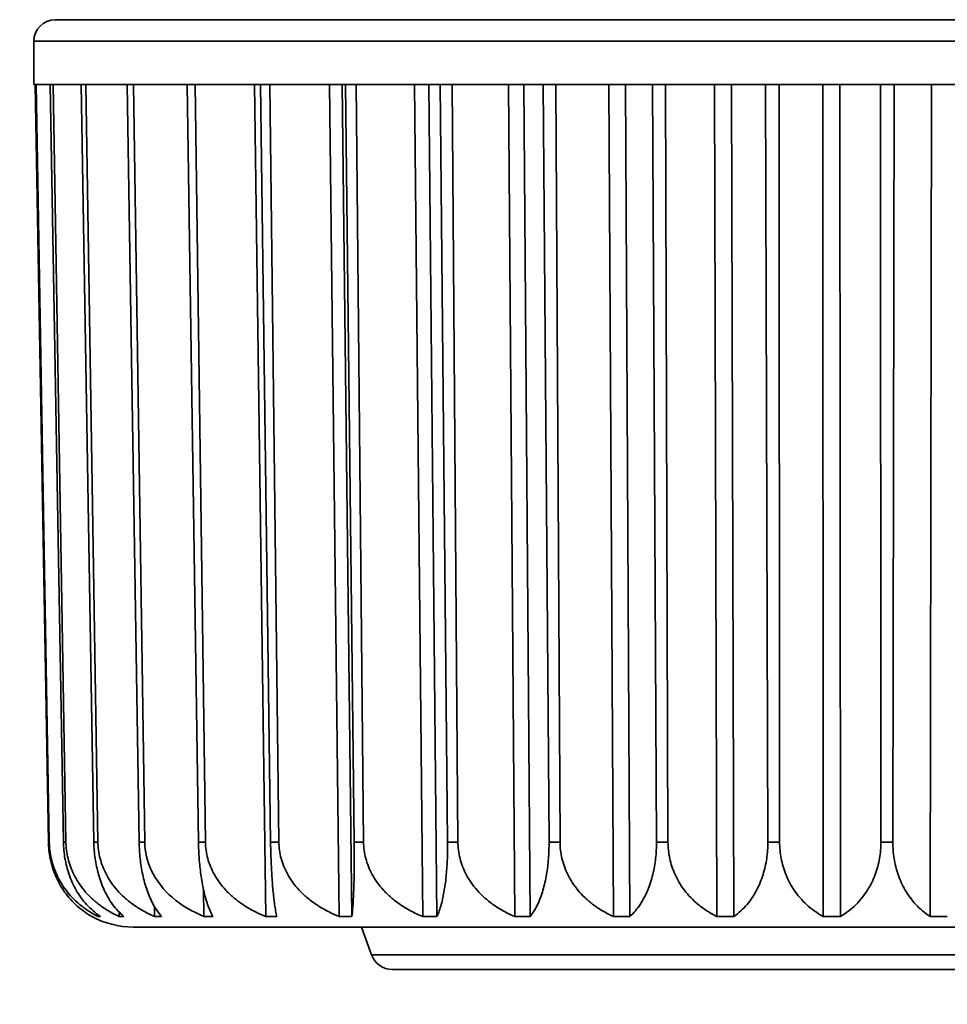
# Model space of a CAD drawing. Header units: millimetres. Extents: x 0 to 3360, y 0 to 2376.
# Tile 58 of 82: x 2645.12 to 2650.57, y 1599.28 to 1605.07. Entities that reach past the tile are written whole.
import ezdxf

# ---------------------------------------------------------------- set-up
doc = ezdxf.new("R2010")
doc.units = ezdxf.units.MM
doc.header["$LTSCALE"] = 8
for name, color, linetype, lineweight in [('Bemaßungen(ISO)', 7, 'Continuous', 18), ('Sichtbare Kanten(ISO)', 7, 'Continuous', 35), ('Sichtbare tangentiale Kanten(ISO)', 7, 'Continuous', 35)]:
    doc.layers.add(name, color=color, linetype=linetype, lineweight=lineweight)
doc.styles.add('Aktuell-ISOGroßer Text', font='arial.ttf')
doc.dimstyles.new('X.XXXGroßer Text', dxfattribs={"dimscale": 8, "dimtxt": 3.048, "dimasz": 5, "dimexe": 3.175, "dimexo": 0.75, "dimgap": 0.762, "dimtad": 1, "dimdec": 1, "dimrnd": 1e-08, "dimzin": 12, "dimtxsty": 'Aktuell-ISOGroßer Text', "dimcen": 0.09, "dimdle": 10, "dimclrd": 256, "dimclre": 256, "dimclrt": 7, "dimadec": 0, "dimazin": 3, "dimtfac": 0.656168, "dimtdec": 1, "dimtmove": 0, "dimatfit": 3, "dimfxl": 0, "dimtolj": 1, "dimlwd": 25, "dimlwe": 25, "dimarcsym": 0})

# ---------------------------------------------------------------- blocks, each defined once
blk = doc.blocks.new('*D15')
at = {"layer": 'Bemaßungen(ISO)', "color": 250, "linetype": 'Continuous', "lineweight": 25, "true_color": 0x3f3f3f, "transparency": 16777216}
for p, q in [((2518.1991, 1633.3304), (2518.1991, 1440.2638)), ((2598.1991, 1633.3304), (2598.1991, 1440.2638)), ((2478.1991, 1465.6638), (2438.1991, 1465.6638)), ((2598.1991, 1465.6638), (2518.1991, 1465.6638)), ((2638.1991, 1465.6638), (2678.1991, 1465.6638))]:
    blk.add_line(p, q, dxfattribs=at)
at = {"layer": 'Bemaßungen(ISO)', "color": 250, "linetype": 'Continuous', "true_color": 0x3f3f3f, "transparency": 16777216}
for points in [[(2478.1991, 1472.3304), (2478.1991, 1458.9971), (2518.1991, 1465.6638)], [(2638.1991, 1472.3304), (2638.1991, 1458.9971), (2598.1991, 1465.6638)]]:
    blk.add_solid(points, dxfattribs=at)
at = {"layer": 'Defpoints', "color": 0, "linetype": 'Continuous', "transparency": 16777216}
for p in [(2518.1991, 1639.3304), (2598.1991, 1639.3304), (2518.1991, 1465.6638)]:
    blk.add_point(p, dxfattribs=at)
at = {"layer": 'Bemaßungen(ISO)', "color": 7, "linetype": 'Continuous', "lineweight": 25, "transparency": 16777216, "insert": (2540.7594, 1496.6594), "char_height": 24.384, "attachment_point": 1, "style": 'Aktuell-ISOGroßer Text'}
blk.add_mtext('\\A1;80', dxfattribs=at)
blk = doc.blocks.new('*D16')
at = {"layer": 'Bemaßungen(ISO)', "color": 250, "linetype": 'Continuous', "lineweight": 25, "true_color": 0x3f3f3f, "transparency": 16777216}
for p, q in [((2598.1991, 1633.3304), (2598.1991, 1440.2638)), ((2798.1991, 1633.3304), (2798.1991, 1440.2638)), ((2638.1991, 1465.6638), (2758.1991, 1465.6638))]:
    blk.add_line(p, q, dxfattribs=at)
at = {"layer": 'Bemaßungen(ISO)', "color": 250, "linetype": 'Continuous', "true_color": 0x3f3f3f, "transparency": 16777216}
for points in [[(2638.1991, 1472.3304), (2638.1991, 1458.9971), (2598.1991, 1465.6638)], [(2758.1991, 1472.3304), (2758.1991, 1458.9971), (2798.1991, 1465.6638)]]:
    blk.add_solid(points, dxfattribs=at)
at = {"layer": 'Defpoints', "color": 0, "linetype": 'Continuous', "transparency": 16777216}
for p in [(2598.1991, 1639.3304), (2798.1991, 1639.3304), (2798.1991, 1465.6638)]:
    blk.add_point(p, dxfattribs=at)
at = {"layer": 'Bemaßungen(ISO)', "color": 7, "linetype": 'Continuous', "lineweight": 25, "transparency": 16777216, "insert": (2671.0956, 1496.6594), "char_height": 24.384, "attachment_point": 1, "style": 'Aktuell-ISOGroßer Text'}
blk.add_mtext('\\A1;200', dxfattribs=at)

msp = doc.modelspace()

# ---------------------------------------------------------------- linework, layer by layer
at = {"layer": 'Sichtbare Kanten(ISO)'}
for p, q in [((2645.3247, 1605.0704), (2654.7735, 1605.0704)), ((2645.1977, 1604.6887), (2645.1977, 1604.9434)), ((2645.2069, 1604.6887), (2645.1977, 1604.6887)), ((2645.2848, 1600.2356), (2645.2069, 1604.6887)), ((2645.2956, 1604.6887), (2645.2125, 1604.6887)), ((2645.2125, 1604.6887), (2645.2897, 1600.2356)), ((2645.3727, 1600.2356), (2645.2956, 1604.6887)), ((2645.4767, 1604.6887), (2645.3123, 1604.6887)), ((2645.3123, 1604.6887), (2645.3872, 1600.2356)), ((2645.4767, 1604.6887), (2645.4767, 1604.6887)), ((2645.5516, 1600.2356), (2645.4767, 1604.6887)), ((2645.7469, 1604.6887), (2645.5042, 1604.6887)), ((2645.5042, 1604.6887), (2645.5754, 1600.2356)), ((2645.818, 1600.2356), (2645.7469, 1604.6887)), ((2646.1008, 1604.6887), (2645.7846, 1604.6887)), ((2645.7846, 1604.6887), (2645.8507, 1600.2356)), ((2646.1668, 1600.2356), (2646.1008, 1604.6887)), ((2646.5316, 1604.6887), (2646.148, 1604.6887)), ((2646.148, 1604.6887), (2646.2078, 1600.2356)), ((2646.4968, 1604.6887), (2646.5622, 1599.7988)), ((2646.5911, 1600.2356), (2646.5316, 1604.6887)), ((2647.0308, 1604.6887), (2646.5873, 1604.6887)), ((2646.5874, 1604.6887), (2646.6396, 1600.2356)), ((2646.937, 1604.6887), (2646.9941, 1599.7988)), ((2647.0696, 1599.7988), (2647.0125, 1604.6887)), ((2647.0308, 1604.6887), (2647.0308, 1604.6887)), ((2647.0828, 1600.2356), (2647.0308, 1604.6887)), ((2647.5888, 1604.6887), (2647.0941, 1604.6887)), ((2647.0941, 1604.6887), (2647.1377, 1600.2356)), ((2647.4377, 1604.6887), (2647.4855, 1599.7988)), ((2647.5697, 1599.7988), (2647.522, 1604.6887)), ((2647.5888, 1604.6887), (2647.5888, 1604.6887)), ((2647.6322, 1600.2356), (2647.5888, 1604.6887)), ((2648.1946, 1604.6887), (2647.6583, 1604.6887)), ((2647.6583, 1604.6887), (2647.6926, 1600.2356)), ((2647.9893, 1604.6887), (2648.0267, 1599.7988)), ((2648.118, 1599.7988), (2648.0806, 1604.6887)), ((2648.1946, 1604.6887), (2648.1946, 1604.6887)), ((2648.2286, 1600.2356), (2648.1946, 1604.6887)), ((2648.8366, 1604.6887), (2648.2691, 1604.6887)), ((2648.2691, 1604.6887), (2648.2933, 1600.2356)), ((2648.581, 1604.6887), (2648.6074, 1599.7988)), ((2648.704, 1599.7988), (2648.6776, 1604.6887)), ((2648.8605, 1600.2356), (2648.8366, 1604.6887)), ((2649.5021, 1604.6887), (2648.9145, 1604.6887)), ((2648.9145, 1604.6887), (2648.9281, 1600.2356)), ((2649.2013, 1604.6887), (2649.2161, 1599.7988)), ((2649.3161, 1599.7988), (2649.3013, 1604.6887)), ((2649.5155, 1600.2356), (2649.5021, 1604.6887)), ((2650.1783, 1604.6887), (2649.582, 1604.6887)), ((2649.582, 1604.6887), (2649.5848, 1600.2356)), ((2649.838, 1604.6887), (2649.841, 1599.7988)), ((2649.9425, 1599.7988), (2649.9396, 1604.6887)), ((2650.1809, 1600.2356), (2650.1783, 1604.6887)), ((2650.2586, 1604.6887), (2650.2506, 1600.2356)), ((2650.852, 1604.6887), (2650.2586, 1604.6887)), ((2650.4789, 1604.6887), (2650.47, 1599.7988)), ((2646.1957, 1599.9598), (2646.1981, 1599.7988)), ((2645.5765, 1599.8085), (2645.5766, 1599.7988)), ((2645.7001, 1599.8244), (2645.7005, 1599.7988)), ((2645.9081, 1599.8565), (2645.909, 1599.7988)), ((2645.5395, 1599.7988), (2645.5395, 1599.7989)), ((2646.3548, 1599.7364), (2645.7834, 1599.7364)), ((2654.315, 1599.7364), (2646.3548, 1599.7364)), ((2647.1851, 1599.572), (2647.1252, 1599.7364)), ((2652.7911, 1599.4864), (2647.3072, 1599.4864)), ((2650.4555, 1599.4864), (2650.4555, 1599.4864))]:
    msp.add_line(p, q, dxfattribs=at)
for centre, radius, start, end in [((2645.3247, 1604.9434), 0.127, 90, 180), ((2645.7834, 1600.2444), 0.508, 241.31285, 269.99803), ((2648.1526, 1599.8634), 0.127, 270, 270.02973), ((2647.3072, 1599.6164), 0.13, 200, 270)]:
    msp.add_arc(centre, radius, start, end, dxfattribs=at)
for points, knots in [([(2645.2848, 1600.2356), (2645.2851, 1600.2194), (2645.2861, 1600.2033), (2645.2878, 1600.1873), (2645.2895, 1600.1712), (2645.292, 1600.1552), (2645.2952, 1600.1392), (2645.2984, 1600.1233), (2645.3024, 1600.1073), (2645.3071, 1600.0915), (2645.3119, 1600.0757), (2645.3174, 1600.0599), (2645.3237, 1600.0444), (2645.3301, 1600.0288), (2645.3373, 1600.0133), (2645.3453, 1599.9981), (2645.3534, 1599.9828), (2645.3624, 1599.9678), (2645.3723, 1599.953), (2645.3821, 1599.9383), (2645.393, 1599.9238), (2645.4048, 1599.9098), (2645.4167, 1599.8957), (2645.4295, 1599.8821), (2645.4434, 1599.869), (2645.4574, 1599.856), (2645.4723, 1599.8435), (2645.4883, 1599.8317), (2645.5044, 1599.8199), (2645.5215, 1599.8089), (2645.5398, 1599.7988)], [0, 0, 0, 0, 0.1, 0.1, 0.1, 0.2, 0.2, 0.2, 0.3, 0.3, 0.3, 0.4, 0.4, 0.4, 0.5, 0.5, 0.5, 0.6, 0.6, 0.6, 0.7, 0.7, 0.7, 0.8, 0.8, 0.8, 0.9, 0.9, 0.9, 1, 1, 1, 1]), ([(2645.2897, 1600.2356), (2645.2899, 1600.2194), (2645.291, 1600.2033), (2645.293, 1600.1873), (2645.2949, 1600.1712), (2645.2976, 1600.1552), (2645.3012, 1600.1392), (2645.3048, 1600.1232), (2645.3092, 1600.1073), (2645.3145, 1600.0915), (2645.3199, 1600.0756), (2645.3261, 1600.0599), (2645.3332, 1600.0443), (2645.3403, 1600.0288), (2645.3484, 1600.0133), (2645.3575, 1599.9981), (2645.3665, 1599.9828), (2645.3766, 1599.9678), (2645.3878, 1599.953), (2645.3989, 1599.9383), (2645.4111, 1599.9238), (2645.4244, 1599.9098), (2645.4378, 1599.8957), (2645.4523, 1599.8821), (2645.468, 1599.869), (2645.4836, 1599.856), (2645.5005, 1599.8435), (2645.5186, 1599.8317), (2645.5367, 1599.8199), (2645.556, 1599.8089), (2645.5766, 1599.7988)], [0, 0, 0, 0, 0.1, 0.1, 0.1, 0.2, 0.2, 0.2, 0.3, 0.3, 0.3, 0.4, 0.4, 0.4, 0.5, 0.5, 0.5, 0.6, 0.6, 0.6, 0.7, 0.7, 0.7, 0.8, 0.8, 0.8, 0.9, 0.9, 0.9, 1, 1, 1, 1]), ([(2645.3727, 1600.2356), (2645.373, 1600.2194), (2645.3738, 1600.2033), (2645.3754, 1600.1873), (2645.3769, 1600.1712), (2645.379, 1600.1552), (2645.3818, 1600.1392), (2645.3845, 1600.1233), (2645.388, 1600.1073), (2645.392, 1600.0915), (2645.3961, 1600.0757), (2645.4008, 1600.0599), (2645.4063, 1600.0444), (2645.4117, 1600.0288), (2645.4179, 1600.0133), (2645.4248, 1599.9981), (2645.4317, 1599.9828), (2645.4393, 1599.9678), (2645.4478, 1599.953), (2645.4562, 1599.9383), (2645.4655, 1599.9238), (2645.4756, 1599.9098), (2645.4857, 1599.8957), (2645.4967, 1599.8821), (2645.5086, 1599.869), (2645.5205, 1599.856), (2645.5332, 1599.8435), (2645.5469, 1599.8317), (2645.5606, 1599.8199), (2645.5752, 1599.8089), (2645.5908, 1599.7988)], [0, 0, 0, 0, 0.1, 0.1, 0.1, 0.2, 0.2, 0.2, 0.3, 0.3, 0.3, 0.4, 0.4, 0.4, 0.5, 0.5, 0.5, 0.6, 0.6, 0.6, 0.7, 0.7, 0.7, 0.8, 0.8, 0.8, 0.9, 0.9, 0.9, 1, 1, 1, 1]), ([(2645.3872, 1600.2356), (2645.3874, 1600.2194), (2645.3886, 1600.2033), (2645.3907, 1600.1873), (2645.3927, 1600.1712), (2645.3957, 1600.1552), (2645.3996, 1600.1392), (2645.4035, 1600.1232), (2645.4083, 1600.1073), (2645.4141, 1600.0915), (2645.4199, 1600.0756), (2645.4266, 1600.0599), (2645.4344, 1600.0443), (2645.4422, 1600.0288), (2645.451, 1600.0133), (2645.4609, 1599.9981), (2645.4708, 1599.9828), (2645.4818, 1599.9678), (2645.494, 1599.953), (2645.5061, 1599.9383), (2645.5195, 1599.9238), (2645.5341, 1599.9098), (2645.5486, 1599.8957), (2645.5645, 1599.8821), (2645.5816, 1599.869), (2645.5988, 1599.856), (2645.6172, 1599.8435), (2645.637, 1599.8317), (2645.6568, 1599.8199), (2645.6779, 1599.8089), (2645.7005, 1599.7988)], [0, 0, 0, 0, 0.1, 0.1, 0.1, 0.2, 0.2, 0.2, 0.3, 0.3, 0.3, 0.4, 0.4, 0.4, 0.5, 0.5, 0.5, 0.6, 0.6, 0.6, 0.7, 0.7, 0.7, 0.8, 0.8, 0.8, 0.9, 0.9, 0.9, 1, 1, 1, 1]), ([(2645.5516, 1600.2356), (2645.5518, 1600.2194), (2645.5526, 1600.2033), (2645.5539, 1600.1873), (2645.5551, 1600.1712), (2645.5569, 1600.1552), (2645.5592, 1600.1392), (2645.5614, 1600.1233), (2645.5642, 1600.1073), (2645.5676, 1600.0915), (2645.5709, 1600.0757), (2645.5748, 1600.0599), (2645.5792, 1600.0444), (2645.5836, 1600.0288), (2645.5886, 1600.0133), (2645.5942, 1599.9981), (2645.5998, 1599.9828), (2645.606, 1599.9678), (2645.6129, 1599.953), (2645.6197, 1599.9383), (2645.6272, 1599.9238), (2645.6354, 1599.9098), (2645.6436, 1599.8957), (2645.6525, 1599.8821), (2645.6621, 1599.869), (2645.6717, 1599.856), (2645.682, 1599.8435), (2645.6931, 1599.8317), (2645.7041, 1599.8199), (2645.7159, 1599.8089), (2645.7285, 1599.7988)], [0, 0, 0, 0, 0.1, 0.1, 0.1, 0.2, 0.2, 0.2, 0.3, 0.3, 0.3, 0.4, 0.4, 0.4, 0.5, 0.5, 0.5, 0.6, 0.6, 0.6, 0.7, 0.7, 0.7, 0.8, 0.8, 0.8, 0.9, 0.9, 0.9, 1, 1, 1, 1]), ([(2645.5754, 1600.2356), (2645.5757, 1600.2194), (2645.5769, 1600.2033), (2645.579, 1600.1873), (2645.5812, 1600.1712), (2645.5844, 1600.1552), (2645.5885, 1600.1392), (2645.5926, 1600.1232), (2645.5977, 1600.1073), (2645.6039, 1600.0915), (2645.61, 1600.0756), (2645.6172, 1600.0599), (2645.6255, 1600.0443), (2645.6337, 1600.0288), (2645.6431, 1600.0133), (2645.6537, 1599.9981), (2645.6642, 1599.9828), (2645.6759, 1599.9678), (2645.6889, 1599.953), (2645.7018, 1599.9383), (2645.716, 1599.9238), (2645.7316, 1599.9098), (2645.7471, 1599.8957), (2645.764, 1599.8821), (2645.7823, 1599.869), (2645.8005, 1599.856), (2645.8202, 1599.8435), (2645.8413, 1599.8317), (2645.8624, 1599.8199), (2645.8849, 1599.8089), (2645.909, 1599.7988)], [0, 0, 0, 0, 0.1, 0.1, 0.1, 0.2, 0.2, 0.2, 0.3, 0.3, 0.3, 0.4, 0.4, 0.4, 0.5, 0.5, 0.5, 0.6, 0.6, 0.6, 0.7, 0.7, 0.7, 0.8, 0.8, 0.8, 0.9, 0.9, 0.9, 1, 1, 1, 1]), ([(2645.818, 1600.2356), (2645.8183, 1600.2194), (2645.8189, 1600.2033), (2645.8199, 1600.1873), (2645.8209, 1600.1712), (2645.8222, 1600.1552), (2645.824, 1600.1392), (2645.8257, 1600.1233), (2645.8278, 1600.1073), (2645.8303, 1600.0915), (2645.8329, 1600.0757), (2645.8358, 1600.0599), (2645.8391, 1600.0444), (2645.8424, 1600.0288), (2645.8462, 1600.0133), (2645.8504, 1599.9981), (2645.8546, 1599.9828), (2645.8592, 1599.9678), (2645.8643, 1599.953), (2645.8694, 1599.9383), (2645.875, 1599.9238), (2645.8811, 1599.9098), (2645.8872, 1599.8957), (2645.8939, 1599.8821), (2645.901, 1599.869), (2645.9081, 1599.856), (2645.9158, 1599.8435), (2645.924, 1599.8317), (2645.9322, 1599.8199), (2645.941, 1599.8089), (2645.9503, 1599.7988)], [0, 0, 0, 0, 0.1, 0.1, 0.1, 0.2, 0.2, 0.2, 0.3, 0.3, 0.3, 0.4, 0.4, 0.4, 0.5, 0.5, 0.5, 0.6, 0.6, 0.6, 0.7, 0.7, 0.7, 0.8, 0.8, 0.8, 0.9, 0.9, 0.9, 1, 1, 1, 1]), ([(2645.8507, 1600.2356), (2645.8515, 1600.1812), (2645.8665, 1600.1195), (2645.9164, 1600.0122), (2645.9648, 1599.9516), (2646.0648, 1599.865), (2646.1329, 1599.8251), (2646.1981, 1599.7988)], [-0.38125307, -0.38125307, -0.38125307, -0.38125307, -0.36521471, -0.36521471, -0.34563717, -0.34563717, -0.32501492, -0.32501492, -0.32501492, -0.32501492]), ([(2646.1668, 1600.2356), (2646.167, 1600.2194), (2646.1675, 1600.2033), (2646.1682, 1600.1873), (2646.1689, 1600.1712), (2646.1698, 1600.1552), (2646.171, 1600.1392), (2646.1722, 1600.1233), (2646.1736, 1600.1073), (2646.1752, 1600.0915), (2646.1769, 1600.0757), (2646.1788, 1600.0599), (2646.1809, 1600.0444), (2646.1831, 1600.0288), (2646.1855, 1600.0133), (2646.1882, 1599.9981), (2646.1909, 1599.9828), (2646.1939, 1599.9678), (2646.1972, 1599.953), (2646.2005, 1599.9383), (2646.2041, 1599.9238), (2646.208, 1599.9098), (2646.2119, 1599.8957), (2646.2161, 1599.8821), (2646.2206, 1599.869), (2646.2252, 1599.856), (2646.2301, 1599.8435), (2646.2353, 1599.8317), (2646.2405, 1599.8199), (2646.246, 1599.8089), (2646.252, 1599.7988)], [0, 0, 0, 0, 0.1, 0.1, 0.1, 0.2, 0.2, 0.2, 0.3, 0.3, 0.3, 0.4, 0.4, 0.4, 0.5, 0.5, 0.5, 0.6, 0.6, 0.6, 0.7, 0.7, 0.7, 0.8, 0.8, 0.8, 0.9, 0.9, 0.9, 1, 1, 1, 1]), ([(2646.2078, 1600.2356), (2646.208, 1600.2194), (2646.2092, 1600.2033), (2646.2115, 1600.1873), (2646.2137, 1600.1712), (2646.217, 1600.1552), (2646.2214, 1600.1392), (2646.2257, 1600.1232), (2646.2311, 1600.1073), (2646.2376, 1600.0915), (2646.2441, 1600.0756), (2646.2517, 1600.0599), (2646.2605, 1600.0443), (2646.2693, 1600.0288), (2646.2792, 1600.0133), (2646.2904, 1599.9981), (2646.3016, 1599.9828), (2646.314, 1599.9678), (2646.3278, 1599.953), (2646.3416, 1599.9383), (2646.3567, 1599.9238), (2646.3732, 1599.9098), (2646.3897, 1599.8957), (2646.4077, 1599.8821), (2646.4272, 1599.869), (2646.4466, 1599.856), (2646.4675, 1599.8435), (2646.49, 1599.8317), (2646.5125, 1599.8199), (2646.5365, 1599.8089), (2646.5622, 1599.7988)], [0, 0, 0, 0, 0.1, 0.1, 0.1, 0.2, 0.2, 0.2, 0.3, 0.3, 0.3, 0.4, 0.4, 0.4, 0.5, 0.5, 0.5, 0.6, 0.6, 0.6, 0.7, 0.7, 0.7, 0.8, 0.8, 0.8, 0.9, 0.9, 0.9, 1, 1, 1, 1]), ([(2646.5911, 1600.2356), (2646.5913, 1600.2194), (2646.5916, 1600.2033), (2646.592, 1600.1873), (2646.5924, 1600.1712), (2646.5929, 1600.1552), (2646.5935, 1600.1392), (2646.5941, 1600.1233), (2646.5947, 1600.1073), (2646.5955, 1600.0915), (2646.5963, 1600.0757), (2646.5971, 1600.0599), (2646.5981, 1600.0444), (2646.599, 1600.0288), (2646.6001, 1600.0133), (2646.6013, 1599.9981), (2646.6024, 1599.9828), (2646.6037, 1599.9678), (2646.6051, 1599.953), (2646.6065, 1599.9383), (2646.608, 1599.9238), (2646.6096, 1599.9098), (2646.6112, 1599.8957), (2646.6129, 1599.8821), (2646.6148, 1599.869), (2646.6167, 1599.856), (2646.6186, 1599.8435), (2646.6207, 1599.8317), (2646.6229, 1599.8199), (2646.6251, 1599.8089), (2646.6275, 1599.7988)], [0, 0, 0, 0, 0.1, 0.1, 0.1, 0.2, 0.2, 0.2, 0.3, 0.3, 0.3, 0.4, 0.4, 0.4, 0.5, 0.5, 0.5, 0.6, 0.6, 0.6, 0.7, 0.7, 0.7, 0.8, 0.8, 0.8, 0.9, 0.9, 0.9, 1, 1, 1, 1]), ([(2646.6396, 1600.2356), (2646.6398, 1600.2194), (2646.641, 1600.2033), (2646.6432, 1600.1873), (2646.6454, 1600.1712), (2646.6487, 1600.1552), (2646.653, 1600.1392), (2646.6574, 1600.1232), (2646.6627, 1600.1073), (2646.6692, 1600.0915), (2646.6757, 1600.0756), (2646.6833, 1600.0599), (2646.6921, 1600.0443), (2646.7009, 1600.0288), (2646.7108, 1600.0133), (2646.722, 1599.9981), (2646.7332, 1599.9828), (2646.7456, 1599.9678), (2646.7594, 1599.953), (2646.7732, 1599.9383), (2646.7883, 1599.9238), (2646.8048, 1599.9098), (2646.8214, 1599.8957), (2646.8394, 1599.8821), (2646.8589, 1599.869), (2646.8783, 1599.856), (2646.8993, 1599.8435), (2646.9218, 1599.8317), (2646.9443, 1599.8199), (2646.9684, 1599.8089), (2646.9941, 1599.7988)], [0, 0, 0, 0, 0.1, 0.1, 0.1, 0.2, 0.2, 0.2, 0.3, 0.3, 0.3, 0.4, 0.4, 0.4, 0.5, 0.5, 0.5, 0.6, 0.6, 0.6, 0.7, 0.7, 0.7, 0.8, 0.8, 0.8, 0.9, 0.9, 0.9, 1, 1, 1, 1]), ([(2647.0828, 1600.2356), (2647.083, 1600.2194), (2647.0831, 1600.2033), (2647.0832, 1600.1873), (2647.0833, 1600.1712), (2647.0833, 1600.1552), (2647.0833, 1600.1392), (2647.0832, 1600.1233), (2647.0831, 1600.1073), (2647.083, 1600.0915), (2647.0829, 1600.0757), (2647.0827, 1600.0599), (2647.0824, 1600.0444), (2647.0821, 1600.0288), (2647.0818, 1600.0133), (2647.0814, 1599.9981), (2647.081, 1599.9828), (2647.0805, 1599.9678), (2647.08, 1599.953), (2647.0794, 1599.9383), (2647.0788, 1599.9238), (2647.0781, 1599.9098), (2647.0774, 1599.8957), (2647.0767, 1599.8821), (2647.0758, 1599.869), (2647.0749, 1599.856), (2647.074, 1599.8435), (2647.073, 1599.8317), (2647.0719, 1599.8199), (2647.0708, 1599.8089), (2647.0696, 1599.7988)], [0, 0, 0, 0, 0.1, 0.1, 0.1, 0.2, 0.2, 0.2, 0.3, 0.3, 0.3, 0.4, 0.4, 0.4, 0.5, 0.5, 0.5, 0.6, 0.6, 0.6, 0.7, 0.7, 0.7, 0.8, 0.8, 0.8, 0.9, 0.9, 0.9, 1, 1, 1, 1]), ([(2647.1377, 1600.2356), (2647.1379, 1600.2194), (2647.139, 1600.2033), (2647.1412, 1600.1873), (2647.1434, 1600.1712), (2647.1466, 1600.1552), (2647.1508, 1600.1392), (2647.155, 1600.1232), (2647.1603, 1600.1073), (2647.1667, 1600.0915), (2647.173, 1600.0756), (2647.1804, 1600.0599), (2647.189, 1600.0443), (2647.1976, 1600.0288), (2647.2074, 1600.0133), (2647.2183, 1599.9981), (2647.2293, 1599.9828), (2647.2415, 1599.9678), (2647.255, 1599.953), (2647.2686, 1599.9383), (2647.2834, 1599.9238), (2647.2996, 1599.9098), (2647.3159, 1599.8957), (2647.3335, 1599.8821), (2647.3527, 1599.869), (2647.3718, 1599.856), (2647.3923, 1599.8435), (2647.4145, 1599.8317), (2647.4366, 1599.8199), (2647.4602, 1599.8089), (2647.4855, 1599.7988)], [0, 0, 0, 0, 0.1, 0.1, 0.1, 0.2, 0.2, 0.2, 0.3, 0.3, 0.3, 0.4, 0.4, 0.4, 0.5, 0.5, 0.5, 0.6, 0.6, 0.6, 0.7, 0.7, 0.7, 0.8, 0.8, 0.8, 0.9, 0.9, 0.9, 1, 1, 1, 1]), ([(2647.6322, 1600.2356), (2647.6323, 1600.2194), (2647.6323, 1600.2033), (2647.6321, 1600.1873), (2647.6318, 1600.1712), (2647.6314, 1600.1552), (2647.6308, 1600.1392), (2647.6301, 1600.1233), (2647.6293, 1600.1073), (2647.6282, 1600.0915), (2647.6272, 1600.0757), (2647.6259, 1600.0599), (2647.6244, 1600.0444), (2647.623, 1600.0288), (2647.6212, 1600.0133), (2647.6193, 1599.9981), (2647.6173, 1599.9828), (2647.6151, 1599.9678), (2647.6127, 1599.953), (2647.6102, 1599.9383), (2647.6075, 1599.9238), (2647.6045, 1599.9098), (2647.6015, 1599.8957), (2647.5982, 1599.8821), (2647.5947, 1599.869), (2647.5911, 1599.856), (2647.5873, 1599.8435), (2647.5831, 1599.8317), (2647.5789, 1599.8199), (2647.5745, 1599.8089), (2647.5697, 1599.7988)], [0, 0, 0, 0, 0.1, 0.1, 0.1, 0.2, 0.2, 0.2, 0.3, 0.3, 0.3, 0.4, 0.4, 0.4, 0.5, 0.5, 0.5, 0.6, 0.6, 0.6, 0.7, 0.7, 0.7, 0.8, 0.8, 0.8, 0.9, 0.9, 0.9, 1, 1, 1, 1]), ([(2647.6926, 1600.2356), (2647.6927, 1600.2194), (2647.6938, 1600.2033), (2647.6958, 1600.1873), (2647.6979, 1600.1712), (2647.7009, 1600.1552), (2647.705, 1600.1392), (2647.709, 1600.1232), (2647.7141, 1600.1073), (2647.7202, 1600.0915), (2647.7263, 1600.0756), (2647.7334, 1600.0599), (2647.7416, 1600.0443), (2647.7499, 1600.0288), (2647.7593, 1600.0133), (2647.7698, 1599.9981), (2647.7803, 1599.9828), (2647.7921, 1599.9678), (2647.8051, 1599.953), (2647.8181, 1599.9383), (2647.8323, 1599.9238), (2647.8479, 1599.9098), (2647.8636, 1599.8957), (2647.8806, 1599.8821), (2647.8989, 1599.869), (2647.9173, 1599.856), (2647.9371, 1599.8435), (2647.9584, 1599.8317), (2647.9797, 1599.8199), (2648.0024, 1599.8089), (2648.0267, 1599.7988)], [0, 0, 0, 0, 0.1, 0.1, 0.1, 0.2, 0.2, 0.2, 0.3, 0.3, 0.3, 0.4, 0.4, 0.4, 0.5, 0.5, 0.5, 0.6, 0.6, 0.6, 0.7, 0.7, 0.7, 0.8, 0.8, 0.8, 0.9, 0.9, 0.9, 1, 1, 1, 1]), ([(2648.2286, 1600.2356), (2648.2287, 1600.2194), (2648.2285, 1600.2033), (2648.228, 1600.1873), (2648.2274, 1600.1712), (2648.2266, 1600.1552), (2648.2253, 1600.1392), (2648.2241, 1600.1233), (2648.2225, 1600.1073), (2648.2206, 1600.0915), (2648.2187, 1600.0757), (2648.2164, 1600.0599), (2648.2137, 1600.0444), (2648.211, 1600.0288), (2648.2079, 1600.0133), (2648.2045, 1599.9981), (2648.201, 1599.9828), (2648.1971, 1599.9678), (2648.1928, 1599.953), (2648.1885, 1599.9383), (2648.1837, 1599.9238), (2648.1785, 1599.9098), (2648.1732, 1599.8957), (2648.1675, 1599.8821), (2648.1613, 1599.869), (2648.1551, 1599.856), (2648.1484, 1599.8435), (2648.1412, 1599.8317), (2648.134, 1599.8199), (2648.1263, 1599.8089), (2648.118, 1599.7988)], [0, 0, 0, 0, 0.1, 0.1, 0.1, 0.2, 0.2, 0.2, 0.3, 0.3, 0.3, 0.4, 0.4, 0.4, 0.5, 0.5, 0.5, 0.6, 0.6, 0.6, 0.7, 0.7, 0.7, 0.8, 0.8, 0.8, 0.9, 0.9, 0.9, 1, 1, 1, 1]), ([(2648.2933, 1600.2356), (2648.2934, 1600.2194), (2648.2944, 1600.2033), (2648.2963, 1600.1873), (2648.2982, 1600.1712), (2648.301, 1600.1552), (2648.3048, 1600.1392), (2648.3086, 1600.1232), (2648.3133, 1600.1073), (2648.319, 1600.0915), (2648.3247, 1600.0756), (2648.3314, 1600.0599), (2648.3392, 1600.0443), (2648.3469, 1600.0288), (2648.3557, 1600.0133), (2648.3656, 1599.9981), (2648.3755, 1599.9828), (2648.3866, 1599.9678), (2648.3988, 1599.953), (2648.411, 1599.9383), (2648.4244, 1599.9238), (2648.4391, 1599.9098), (2648.4538, 1599.8957), (2648.4698, 1599.8821), (2648.4871, 1599.869), (2648.5044, 1599.856), (2648.523, 1599.8435), (2648.543, 1599.8317), (2648.5631, 1599.8199), (2648.5845, 1599.8089), (2648.6074, 1599.7988)], [0, 0, 0, 0, 0.1, 0.1, 0.1, 0.2, 0.2, 0.2, 0.3, 0.3, 0.3, 0.4, 0.4, 0.4, 0.5, 0.5, 0.5, 0.6, 0.6, 0.6, 0.7, 0.7, 0.7, 0.8, 0.8, 0.8, 0.9, 0.9, 0.9, 1, 1, 1, 1]), ([(2648.8605, 1600.2356), (2648.8606, 1600.2194), (2648.8602, 1600.2033), (2648.8594, 1600.1873), (2648.8585, 1600.1712), (2648.8572, 1600.1552), (2648.8554, 1600.1392), (2648.8536, 1600.1233), (2648.8513, 1600.1073), (2648.8485, 1600.0915), (2648.8458, 1600.0757), (2648.8425, 1600.0599), (2648.8387, 1600.0444), (2648.8348, 1600.0288), (2648.8305, 1600.0133), (2648.8256, 1599.9981), (2648.8206, 1599.9828), (2648.8151, 1599.9678), (2648.809, 1599.953), (2648.8029, 1599.9383), (2648.7962, 1599.9238), (2648.7888, 1599.9098), (2648.7815, 1599.8957), (2648.7734, 1599.8821), (2648.7647, 1599.869), (2648.756, 1599.856), (2648.7466, 1599.8435), (2648.7365, 1599.8317), (2648.7264, 1599.8199), (2648.7156, 1599.8089), (2648.704, 1599.7988)], [0, 0, 0, 0, 0.1, 0.1, 0.1, 0.2, 0.2, 0.2, 0.3, 0.3, 0.3, 0.4, 0.4, 0.4, 0.5, 0.5, 0.5, 0.6, 0.6, 0.6, 0.7, 0.7, 0.7, 0.8, 0.8, 0.8, 0.9, 0.9, 0.9, 1, 1, 1, 1]), ([(2648.9281, 1600.2356), (2648.9282, 1600.2194), (2648.9291, 1600.2033), (2648.9308, 1600.1873), (2648.9325, 1600.1712), (2648.9351, 1600.1552), (2648.9386, 1600.1392), (2648.942, 1600.1232), (2648.9463, 1600.1073), (2648.9515, 1600.0915), (2648.9568, 1600.0756), (2648.9629, 1600.0599), (2648.97, 1600.0443), (2648.9771, 1600.0288), (2648.9851, 1600.0133), (2648.9942, 1599.9981), (2649.0033, 1599.9828), (2649.0134, 1599.9678), (2649.0246, 1599.953), (2649.0358, 1599.9383), (2649.0481, 1599.9238), (2649.0616, 1599.9098), (2649.0751, 1599.8957), (2649.0897, 1599.8821), (2649.1056, 1599.869), (2649.1215, 1599.856), (2649.1386, 1599.8435), (2649.157, 1599.8317), (2649.1754, 1599.8199), (2649.1951, 1599.8089), (2649.2161, 1599.7988)], [0, 0, 0, 0, 0.1, 0.1, 0.1, 0.2, 0.2, 0.2, 0.3, 0.3, 0.3, 0.4, 0.4, 0.4, 0.5, 0.5, 0.5, 0.6, 0.6, 0.6, 0.7, 0.7, 0.7, 0.8, 0.8, 0.8, 0.9, 0.9, 0.9, 1, 1, 1, 1]), ([(2649.5155, 1600.2356), (2649.5155, 1600.2194), (2649.515, 1600.2033), (2649.5139, 1600.1873), (2649.5128, 1600.1712), (2649.511, 1600.1552), (2649.5087, 1600.1392), (2649.5064, 1600.1233), (2649.5034, 1600.1073), (2649.4999, 1600.0915), (2649.4963, 1600.0757), (2649.4921, 1600.0599), (2649.4872, 1600.0444), (2649.4823, 1600.0288), (2649.4768, 1600.0133), (2649.4705, 1599.9981), (2649.4642, 1599.9828), (2649.4572, 1599.9678), (2649.4494, 1599.953), (2649.4416, 1599.9383), (2649.4331, 1599.9238), (2649.4237, 1599.9098), (2649.4144, 1599.8957), (2649.4042, 1599.8821), (2649.3931, 1599.869), (2649.3821, 1599.856), (2649.3701, 1599.8435), (2649.3573, 1599.8317), (2649.3445, 1599.8199), (2649.3308, 1599.8089), (2649.3161, 1599.7988)], [0, 0, 0, 0, 0.1, 0.1, 0.1, 0.2, 0.2, 0.2, 0.3, 0.3, 0.3, 0.4, 0.4, 0.4, 0.5, 0.5, 0.5, 0.6, 0.6, 0.6, 0.7, 0.7, 0.7, 0.8, 0.8, 0.8, 0.9, 0.9, 0.9, 1, 1, 1, 1]), ([(2649.5848, 1600.2356), (2649.5848, 1600.2194), (2649.5856, 1600.2033), (2649.5871, 1600.1873), (2649.5886, 1600.1712), (2649.5909, 1600.1552), (2649.5939, 1600.1392), (2649.597, 1600.1232), (2649.6008, 1600.1073), (2649.6054, 1600.0915), (2649.6101, 1600.0756), (2649.6155, 1600.0599), (2649.6218, 1600.0443), (2649.6281, 1600.0288), (2649.6352, 1600.0133), (2649.6433, 1599.9981), (2649.6514, 1599.9828), (2649.6604, 1599.9678), (2649.6704, 1599.953), (2649.6803, 1599.9383), (2649.6913, 1599.9238), (2649.7033, 1599.9098), (2649.7153, 1599.8957), (2649.7284, 1599.8821), (2649.7425, 1599.869), (2649.7567, 1599.856), (2649.7719, 1599.8435), (2649.7883, 1599.8317), (2649.8047, 1599.8199), (2649.8223, 1599.8089), (2649.841, 1599.7988)], [0, 0, 0, 0, 0.1, 0.1, 0.1, 0.2, 0.2, 0.2, 0.3, 0.3, 0.3, 0.4, 0.4, 0.4, 0.5, 0.5, 0.5, 0.6, 0.6, 0.6, 0.7, 0.7, 0.7, 0.8, 0.8, 0.8, 0.9, 0.9, 0.9, 1, 1, 1, 1]), ([(2650.1809, 1600.2356), (2650.1809, 1600.2194), (2650.1802, 1600.2033), (2650.1788, 1600.1873), (2650.1774, 1600.1712), (2650.1753, 1600.1552), (2650.1725, 1600.1392), (2650.1697, 1600.1233), (2650.1662, 1600.1073), (2650.1619, 1600.0915), (2650.1576, 1600.0757), (2650.1525, 1600.0599), (2650.1467, 1600.0444), (2650.1408, 1600.0288), (2650.1342, 1600.0133), (2650.1266, 1599.9981), (2650.1191, 1599.9828), (2650.1108, 1599.9678), (2650.1015, 1599.953), (2650.0922, 1599.9383), (2650.082, 1599.9238), (2650.0708, 1599.9098), (2650.0596, 1599.8957), (2650.0475, 1599.8821), (2650.0343, 1599.869), (2650.0211, 1599.856), (2650.0069, 1599.8435), (2649.9916, 1599.8317), (2649.9763, 1599.8199), (2649.96, 1599.8089), (2649.9425, 1599.7988)], [0, 0, 0, 0, 0.1, 0.1, 0.1, 0.2, 0.2, 0.2, 0.3, 0.3, 0.3, 0.4, 0.4, 0.4, 0.5, 0.5, 0.5, 0.6, 0.6, 0.6, 0.7, 0.7, 0.7, 0.8, 0.8, 0.8, 0.9, 0.9, 0.9, 1, 1, 1, 1]), ([(2650.2506, 1600.2356), (2650.2505, 1600.2194), (2650.2512, 1600.2033), (2650.2524, 1600.1873), (2650.2537, 1600.1712), (2650.2556, 1600.1552), (2650.2582, 1600.1392), (2650.2607, 1600.1232), (2650.264, 1600.1073), (2650.2679, 1600.0915), (2650.2719, 1600.0756), (2650.2765, 1600.0599), (2650.2819, 1600.0443), (2650.2873, 1600.0288), (2650.2934, 1600.0133), (2650.3003, 1599.9981), (2650.3072, 1599.9828), (2650.315, 1599.9678), (2650.3235, 1599.953), (2650.332, 1599.9383), (2650.3414, 1599.9238), (2650.3517, 1599.9098), (2650.362, 1599.8957), (2650.3733, 1599.8821), (2650.3854, 1599.869), (2650.3976, 1599.856), (2650.4106, 1599.8435), (2650.4247, 1599.8317), (2650.4388, 1599.8199), (2650.4539, 1599.8089), (2650.47, 1599.7988)], [0, 0, 0, 0, 0.1, 0.1, 0.1, 0.2, 0.2, 0.2, 0.3, 0.3, 0.3, 0.4, 0.4, 0.4, 0.5, 0.5, 0.5, 0.6, 0.6, 0.6, 0.7, 0.7, 0.7, 0.8, 0.8, 0.8, 0.9, 0.9, 0.9, 1, 1, 1, 1])]:
    msp.add_open_spline(points, degree=3, knots=knots, dxfattribs=at)
for points in [[(2645.5395, 1599.7988), (2645.5395, 1599.7988), (2645.5396, 1599.7988), (2645.5398, 1599.7988)], [(2645.5766, 1599.7988), (2645.581, 1599.7988), (2645.5857, 1599.7988), (2645.5908, 1599.7988)], [(2645.7005, 1599.7988), (2645.7095, 1599.7988), (2645.7188, 1599.7988), (2645.7285, 1599.7988)], [(2645.909, 1599.7988), (2645.9224, 1599.7988), (2645.9362, 1599.7988), (2645.9503, 1599.7988)], [(2646.1981, 1599.7988), (2646.2157, 1599.7988), (2646.2337, 1599.7988), (2646.252, 1599.7988)], [(2646.5622, 1599.7988), (2646.5836, 1599.7988), (2646.6054, 1599.7988), (2646.6275, 1599.7988)], [(2646.9941, 1599.7988), (2647.019, 1599.7988), (2647.0441, 1599.7988), (2647.0696, 1599.7988)], [(2647.4855, 1599.7988), (2647.5133, 1599.7988), (2647.5414, 1599.7988), (2647.5697, 1599.7988)], [(2648.0267, 1599.7988), (2648.057, 1599.7988), (2648.0874, 1599.7988), (2648.118, 1599.7988)], [(2648.6074, 1599.7988), (2648.6394, 1599.7988), (2648.6717, 1599.7988), (2648.704, 1599.7988)], [(2649.2161, 1599.7988), (2649.2493, 1599.7988), (2649.2827, 1599.7988), (2649.3161, 1599.7988)], [(2649.841, 1599.7988), (2649.8748, 1599.7988), (2649.9087, 1599.7988), (2649.9425, 1599.7988)], [(2650.47, 1599.7988), (2650.5037, 1599.7988), (2650.5374, 1599.7988), (2650.571, 1599.7988)]]:
    msp.add_open_spline(points, degree=3, dxfattribs=at)
at = {"layer": 'Sichtbare tangentiale Kanten(ISO)'}
for p, q in [((2645.1977, 1604.9434), (2654.9005, 1604.9434)), ((2645.2897, 1600.2356), (2645.2848, 1600.2356)), ((2645.3872, 1600.2356), (2645.3727, 1600.2356)), ((2645.5754, 1600.2356), (2645.5516, 1600.2356)), ((2645.8507, 1600.2356), (2645.818, 1600.2356)), ((2646.2078, 1600.2356), (2646.1668, 1600.2356)), ((2646.6396, 1600.2356), (2646.5911, 1600.2356)), ((2647.1377, 1600.2356), (2647.0828, 1600.2356)), ((2647.6926, 1600.2356), (2647.6322, 1600.2356)), ((2648.2933, 1600.2356), (2648.2286, 1600.2356)), ((2648.9281, 1600.2356), (2648.8605, 1600.2356)), ((2649.5848, 1600.2356), (2649.5155, 1600.2356)), ((2650.2506, 1600.2356), (2650.1809, 1600.2356)), ((2652.9132, 1599.572), (2647.1851, 1599.572))]:
    msp.add_line(p, q, dxfattribs=at)
for points, knots in [([(2645.2069, 1604.6888), (2645.2075, 1604.6891), (2645.2086, 1604.6895), (2645.2105, 1604.6895), (2645.2118, 1604.6891), (2645.2125, 1604.6887)], [0.0052511, 0.0052511, 0.0052511, 0.0052511, 0.3333333, 0.6666667, 0.994294, 0.994294, 0.994294, 0.994294]), ([(2645.2956, 1604.6888), (2645.2974, 1604.6891), (2645.3011, 1604.6895), (2645.3067, 1604.6895), (2645.3102, 1604.6891), (2645.3123, 1604.6888)], [0, 0, 0, 0, 0.3333333, 0.6666667, 0.9943316, 0.9943316, 0.9943316, 0.9943316]), ([(2645.4767, 1604.6888), (2645.4801, 1604.6891), (2645.4859, 1604.6895), (2645.4952, 1604.6895), (2645.5009, 1604.6891), (2645.5042, 1604.6887)], [0.0052511, 0.0052511, 0.0052511, 0.0052511, 0.3333333, 0.6666667, 0.994294, 0.994294, 0.994294, 0.994294]), ([(2645.7469, 1604.6888), (2645.7512, 1604.6891), (2645.7596, 1604.6895), (2645.7722, 1604.6895), (2645.7801, 1604.6891), (2645.7846, 1604.6888)], [0, 0, 0, 0, 0.3333333, 0.6666667, 0.9943316, 0.9943316, 0.9943316, 0.9943316]), ([(2646.1008, 1604.6888), (2646.1066, 1604.6891), (2646.1167, 1604.6895), (2646.1326, 1604.6895), (2646.1424, 1604.6891), (2646.148, 1604.6887)], [0.0053761, 0.0053761, 0.0053761, 0.0053761, 0.3333333, 0.6666667, 0.9944156, 0.9944156, 0.9944156, 0.9944156]), ([(2646.5316, 1604.6888), (2646.5379, 1604.6891), (2646.5504, 1604.6895), (2646.5691, 1604.6895), (2646.5807, 1604.6891), (2646.5873, 1604.6888)], [0, 0, 0, 0, 0.3333333, 0.6666667, 0.9943316, 0.9943316, 0.9943316, 0.9943316]), ([(2647.0308, 1604.6888), (2647.0386, 1604.6891), (2647.0521, 1604.6895), (2647.0735, 1604.6895), (2647.0866, 1604.6891), (2647.0941, 1604.6887)], [0.0052511, 0.0052511, 0.0052511, 0.0052511, 0.3333333, 0.6666667, 0.994294, 0.994294, 0.994294, 0.994294]), ([(2647.5888, 1604.6888), (2647.5967, 1604.6891), (2647.6124, 1604.6895), (2647.6357, 1604.6895), (2647.6501, 1604.6891), (2647.6583, 1604.6888)], [0, 0, 0, 0, 0.3333333, 0.6666667, 0.9943316, 0.9943316, 0.9943316, 0.9943316]), ([(2648.1946, 1604.6888), (2648.2038, 1604.6891), (2648.2198, 1604.6895), (2648.2449, 1604.6895), (2648.2603, 1604.6891), (2648.2691, 1604.6887)], [0.0052511, 0.0052511, 0.0052511, 0.0052511, 0.3333333, 0.6666667, 0.994294, 0.994294, 0.994294, 0.994294]), ([(2648.8366, 1604.6888), (2648.8455, 1604.6891), (2648.8631, 1604.6895), (2648.8892, 1604.6895), (2648.9053, 1604.6891), (2648.9145, 1604.6888)], [0, 0, 0, 0, 0.3333333, 0.6666667, 0.9943316, 0.9943316, 0.9943316, 0.9943316]), ([(2649.5021, 1604.6888), (2649.512, 1604.6891), (2649.5292, 1604.6895), (2649.5561, 1604.6895), (2649.5726, 1604.6891), (2649.582, 1604.6887)], [0.0052511, 0.0052511, 0.0052511, 0.0052511, 0.3333333, 0.6666667, 0.994294, 0.994294, 0.994294, 0.994294]), ([(2650.1783, 1604.6888), (2650.1875, 1604.6891), (2650.2057, 1604.6895), (2650.2326, 1604.6895), (2650.2492, 1604.6891), (2650.2586, 1604.6888)], [0, 0, 0, 0, 0.3333333, 0.6666667, 0.9943316, 0.9943316, 0.9943316, 0.9943316])]:
    msp.add_open_spline(points, degree=3, knots=knots, dxfattribs=at)

# ---------------------------------------------------------------- dimensions: what is measured, and where the dimension line sits
at = {"layer": 'Bemaßungen(ISO)', "color": 250, "linetype": 'Continuous', "lineweight": 25, "true_color": 0x3f3f3f}
for base, p2, override, picture, middle in [((2518.1991, 1465.6638), (2518.1991, 1639.3304), {"dimdec": 1, "dimtp": 0, "dimtm": 0, "dimtdec": 1, "dimtofl": 1, "dimatfit": 1}, '*D15', (2558.1991, 1465.6638)), ((2798.1991, 1465.6638), (2798.1991, 1639.3304), {"dimdec": 1, "dimtp": 0, "dimtm": 0, "dimtdec": 1, "dimtofl": 0, "dimatfit": 1}, '*D16', (2698.1991, 1465.6638))]:
    dim = msp.add_linear_dim(base=base, p1=(2598.1991, 1639.3304), p2=p2, angle=180, dimstyle='X.XXXGroßer Text', override=override, dxfattribs=at)
    dim.commit()
    dim.dimension.update_dxf_attribs({"geometry": picture, "text_midpoint": middle, "dimtype": 160})

doc.saveas('drawing.dxf')
